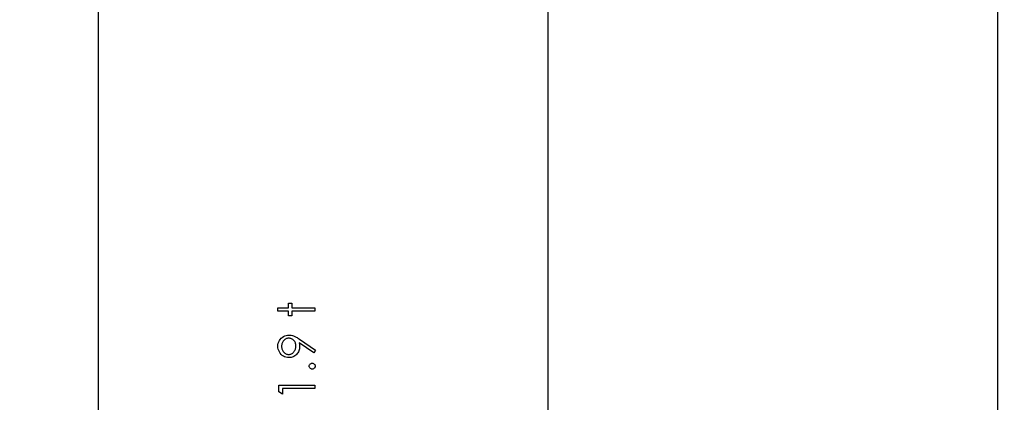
# Model space of a CAD drawing. Header units: inches. Extents: x 0.1 to 87.3, y 0.1 to 33.9.
# Tile 55 of 164: x 19.2 to 21.8, y 21.1 to 22.1. Entities that reach past the tile are written whole.
import ezdxf

# ---------------------------------------------------------------- set-up
doc = ezdxf.new("R2010")
doc.units = ezdxf.units.IN
doc.header["$MEASUREMENT"] = 0
for name, color, linetype in [('DIMENSIONS', 171, 'Continuous'), ('NOTES', 5, 'Continuous'), ('STATION_LINES', 231, 'Continuous')]:
    doc.layers.add(name, color=color, linetype=linetype)
doc.styles.add('SLDTEXTSTYLE0', font='TXT', dxfattribs={"width": 0.75})
doc.dimstyles.new('SLDDIMSTYLE3', dxfattribs={"dimtxt": 0.125, "dimasz": 0.13, "dimexe": 0, "dimexo": 0.0625, "dimgap": 0.03125, "dimtad": 0, "dimtih": 1, "dimtoh": 1, "dimdec": 4, "dimlfac": 1.333333, "dimrnd": 1e-09, "dimzin": 12, "dimdsep": 46, "dimtxsty": 'SLDTEXTSTYLE0', "dimsah": 1, "dimcen": 0.09, "dimadec": 0, "dimazin": 3, "dimtfac": 1, "dimtdec": 4, "dimtofl": 0, "dimtmove": 0, "dimatfit": 3, "dimfxl": 1, "dimfrac": 2, "dimtolj": 1, "dimtzin": 12, "dimarcsym": 0})
doc.dimstyles.new('SLDDIMSTYLE4', dxfattribs={"dimtxt": 0.18, "dimasz": 0.13, "dimexe": 0, "dimexo": 0.0625, "dimgap": 0, "dimtad": 0, "dimtih": 1, "dimtoh": 1, "dimdec": 0, "dimrnd": 1e-09, "dimzin": 0, "dimdsep": 46, "dimtxsty": 'Standard', "dimsah": 1, "dimcen": 0.09, "dimadec": 0, "dimazin": 0, "dimtfac": 0.13, "dimtdec": 0, "dimtofl": 0, "dimtmove": 0, "dimatfit": 3, "dimfxl": 1, "dimfrac": 2, "dimtolj": 1, "dimtzin": 0, "dimarcsym": 0})

# ---------------------------------------------------------------- blocks, each defined once
blk = doc.blocks.new('_D_6')
at = {"layer": 'DIMENSIONS'}
for p, q in [((1.8075, 22.5336), (1.8075, 18.1371)), ((31.7987, 22.2074), (31.7987, 18.1371)), ((1.8075, 18.2621), (17.0853, 18.2621)), ((31.7987, 18.2621), (17.7325, 18.2621))]:
    blk.add_line(p, q, dxfattribs=at)
for centre, start, end in [((17.3071, 18.2494), 153.4349, 206.5651), ((17.5106, 18.2494), 333.4349, 26.5651)]:
    blk.add_arc(centre, 0.2219, start, end, dxfattribs=at)
for points in [[(1.8075, 18.2621), (1.9375, 18.2421), (1.9375, 18.2821)], [(31.7987, 18.2621), (31.6687, 18.2821), (31.6687, 18.2421)]]:
    blk.add_solid(points, dxfattribs=at)
at = {"layer": 'DIMENSIONS', "insert": (17.1087, 18.3113), "char_height": 0.125, "attachment_point": 1, "style": 'SLDTEXTSTYLE0'}
blk.add_mtext('39.9883', dxfattribs=at)

msp = doc.modelspace()

# ---------------------------------------------------------------- linework, layer by layer
at = {"color": 7, "linetype": 'Continuous', "flags": 128}
for points in [[(19.87333, 21.317764), (19.873325, 21.326177), (19.873325, 21.326177), (19.900969, 21.326177), (19.900969, 21.326177), (19.900969, 21.338197), (19.900969, 21.338197), (19.909383, 21.338197), (19.909383, 21.338197), (19.909383, 21.326177), (19.909383, 21.326177), (19.969479, 21.326177), (19.969479, 21.326177), (19.969479, 21.317764), (19.969479, 21.317764), (19.909383, 21.317764), (19.909383, 21.317764), (19.909383, 21.305745), (19.909383, 21.305745), (19.900969, 21.305745), (19.900969, 21.305745), (19.900969, 21.317764), (19.900969, 21.317764), (19.873325, 21.317764)], [(19.971889, 21.2156), (19.967207, 21.208877), (19.967207, 21.208877), (19.929102, 21.234944), (19.929102, 21.234944), (19.929647, 21.229948), (19.929816, 21.225084), (19.929816, 21.225084), (19.929684, 21.222136), (19.929309, 21.219319), (19.928689, 21.216596), (19.927806, 21.214004), (19.926679, 21.211506), (19.925308, 21.20914), (19.923674, 21.206868), (19.921796, 21.204727), (19.919731, 21.202774), (19.917552, 21.201065), (19.915261, 21.199637), (19.912857, 21.198454), (19.910322, 21.197553), (19.907674, 21.196896), (19.904913, 21.196501), (19.90204, 21.19637), (19.90204, 21.19637), (19.898115, 21.196614), (19.894396, 21.197328), (19.890866, 21.198529), (19.887523, 21.200201), (19.884462, 21.202323), (19.88172, 21.20484), (19.879297, 21.207769), (19.877194, 21.211093), (19.875504, 21.21468), (19.874302, 21.218399), (19.873569, 21.222249), (19.873325, 21.226211), (19.873325, 21.226211), (19.873569, 21.230099), (19.874264, 21.233836), (19.875447, 21.237423), (19.8771, 21.24086), (19.879185, 21.244052), (19.881626, 21.246869), (19.884462, 21.249329), (19.887654, 21.251433), (19.89111, 21.253104), (19.894678, 21.254306), (19.89834, 21.25502), (19.902134, 21.255264), (19.902134, 21.255264), (19.905082, 21.255114), (19.908087, 21.254682), (19.911167, 21.253931), (19.914322, 21.252898), (19.915956, 21.252259), (19.917684, 21.251489), (19.919468, 21.250607), (19.921346, 21.249611), (19.923318, 21.248503), (19.925346, 21.247282), (19.927468, 21.24593), (19.929665, 21.244465), (19.929665, 21.244465), (19.971883, 21.2156)], [(19.920202, 21.226643), (19.920106, 21.228878), (19.919862, 21.230981), (19.91943, 21.232991), (19.918829, 21.234869), (19.918059, 21.236653), (19.91712, 21.238324), (19.916012, 21.239864), (19.914735, 21.24131), (19.913345, 21.242606), (19.911862, 21.243733), (19.910322, 21.244691), (19.908726, 21.245461), (19.907035, 21.246081), (19.905289, 21.246512), (19.903467, 21.246757), (19.90157, 21.24685), (19.90157, 21.24685), (19.899674, 21.246757), (19.897852, 21.246475), (19.896105, 21.245987), (19.894415, 21.245311), (19.8928, 21.244447), (19.89126, 21.243395), (19.889795, 21.242137), (19.888387, 21.240691), (19.88711, 21.239113), (19.886002, 21.23746), (19.885063, 21.235714), (19.884312, 21.233892), (19.883711, 21.231995), (19.883279, 21.230005), (19.883034, 21.227939), (19.882941, 21.225779), (19.882941, 21.225779), (19.883034, 21.223638), (19.883279, 21.221591), (19.883711, 21.219619), (19.884312, 21.217723), (19.885063, 21.215901), (19.886002, 21.214154), (19.88711, 21.212502), (19.888387, 21.210924), (19.889795, 21.209478), (19.89126, 21.208239), (19.8928, 21.207187), (19.894415, 21.206323), (19.896105, 21.205647), (19.897852, 21.205159), (19.899674, 21.204877), (19.90157, 21.204783), (19.90157, 21.204783), (19.903467, 21.204877), (19.905289, 21.205178), (19.907035, 21.205685), (19.908726, 21.206379), (19.910322, 21.207281), (19.911862, 21.208389), (19.913345, 21.209685), (19.914735, 21.211187), (19.916012, 21.212821), (19.91712, 21.214549), (19.918059, 21.21637), (19.918829, 21.218248), (19.91943, 21.22022), (19.919862, 21.222286), (19.920106, 21.224427), (19.9202, 21.226643)], [(19.955057, 21.174134), (19.955206, 21.175693), (19.955619, 21.177139), (19.956333, 21.178454), (19.957328, 21.179655), (19.95853, 21.180651), (19.959845, 21.181383), (19.961291, 21.181796), (19.962868, 21.181947), (19.962868, 21.181947), (19.964408, 21.181796), (19.965854, 21.181383), (19.967169, 21.180651), (19.968371, 21.179655), (19.969385, 21.178454), (19.970099, 21.177139), (19.970531, 21.175693), (19.970681, 21.174134), (19.970681, 21.174134), (19.970531, 21.172575), (19.970099, 21.171148), (19.969385, 21.169815), (19.968371, 21.168613), (19.967169, 21.167617), (19.965854, 21.166904), (19.964408, 21.166472), (19.962868, 21.166322), (19.962868, 21.166322), (19.961291, 21.166472), (19.959845, 21.166904), (19.95853, 21.167617), (19.957328, 21.168613), (19.956333, 21.169815), (19.955619, 21.171148), (19.955206, 21.172575), (19.955056, 21.174134)], [(19.875731, 21.10692), (19.875729, 21.124254), (19.875729, 21.124254), (19.969479, 21.124254), (19.969479, 21.124254), (19.969479, 21.115841), (19.969479, 21.115841), (19.885344, 21.115841), (19.885344, 21.115841), (19.885344, 21.101418), (19.885344, 21.101418), (19.875729, 21.10692)]]:
    msp.add_lwpolyline(points, dxfattribs=at)
at = {"layer": 'STATION_LINES'}
for p, q in [((19.404935, 19.600705), (19.404935, 22.614639)), ((20.578685, 19.600705), (20.578685, 22.614639)), ((21.752435, 19.600705), (21.752435, 22.614639))]:
    msp.add_line(p, q, dxfattribs=at)

# ---------------------------------------------------------------- dimensions: what is measured, and where the dimension line sits
at = {"layer": 'DIMENSIONS'}
dim = msp.add_linear_dim(base=(1.807477, 18.262123), p1=(31.798685, 22.257365), p2=(1.807477, 22.583647), text='(<>)', dimstyle='SLDDIMSTYLE3', dxfattribs=at)
dim.commit()
dim.dimension.update_dxf_attribs({"geometry": '_D_6', "text_midpoint": (17.408862, 18.262123), "dimtype": 160})

# ---------------------------------------------------------------- leaders
at = {"layer": 'NOTES'}
msp.add_leader([(22.708685, 22.374009), (20.803261, 19.491924), (20.102046, 19.491924)], dimstyle='SLDDIMSTYLE4', dxfattribs=at)

doc.saveas('drawing.dxf')
